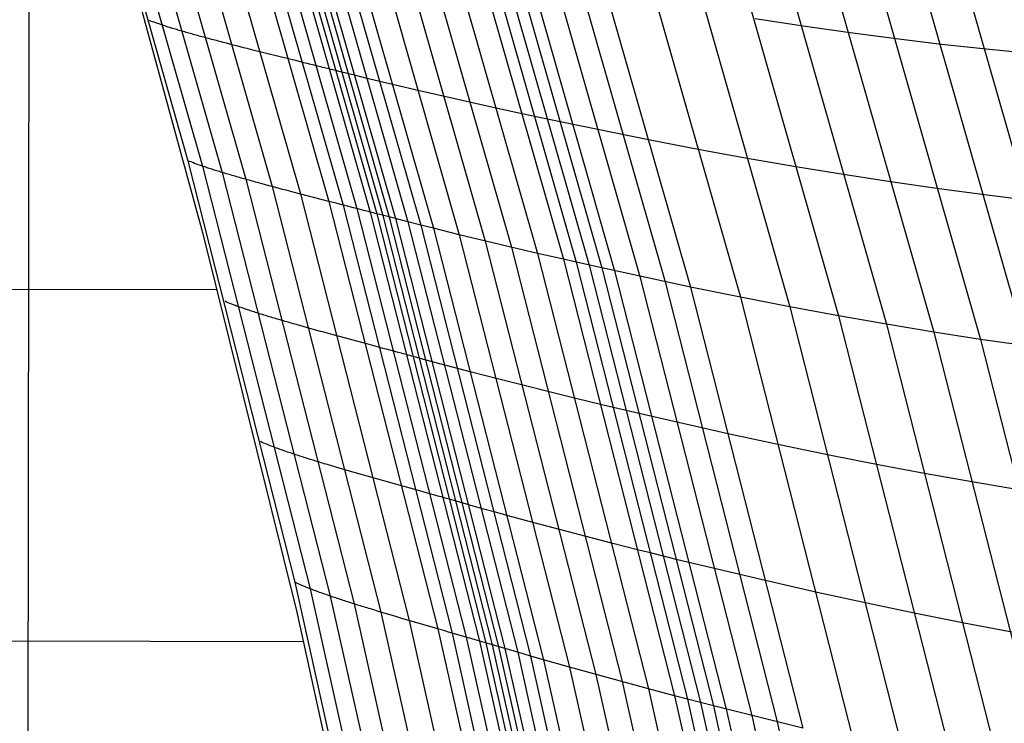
# Model space of a CAD drawing. Extents: x -260 to 296, y -277 to 294.
# Tile 165 of 241: x 219 to 236, y 26 to 39. Entities that reach past the tile are written whole.
import ezdxf

# ---------------------------------------------------------------- set-up
doc = ezdxf.new("R2010")
doc.units = 0
doc.layers.add('PREDEFINITO', color=7, linetype='CONTINUOUS')

msp = doc.modelspace()

# ---------------------------------------------------------------- linework, layer by layer
at = {"layer": 'PREDEFINITO'}
for p, q in [((218.802, -72.49, 462.728), (218.978, 45.786, 442.354)), ((219.665, 43.618, 442.817), (221.792, 36.16, 443.984)), ((219.913, 43.538, 441.878), (222.05, 36.062, 443.038)), ((220.254, 43.444, 441.282), (222.4, 35.951, 442.438)), ((220.669, 43.339, 440.951), (222.821, 35.829, 442.107)), ((221.134, 43.227, 440.806), (223.291, 35.7, 441.964)), ((221.63, 43.113, 440.77), (223.791, 35.568, 441.93)), ((222.135, 42.998, 440.763), (224.3, 35.436, 441.926)), ((222.384, 42.943, 440.746), (224.551, 35.371, 441.91)), ((222.627, 42.888, 440.707), (224.796, 35.308, 441.871)), ((222.862, 42.835, 440.636), (225.034, 35.247, 441.801)), ((222.976, 42.81, 440.585), (225.149, 35.217, 441.75)), ((223.086, 42.785, 440.523), (225.261, 35.188, 441.688)), ((223.196, 42.761, 440.455), (225.371, 35.159, 441.621)), ((223.305, 42.736, 440.39), (225.482, 35.13, 441.555)), ((223.527, 42.687, 440.265), (225.706, 35.073, 441.43)), ((223.75, 42.639, 440.147), (225.932, 35.015, 441.312)), ((223.975, 42.59, 440.035), (226.16, 34.958, 441.2)), ((224.429, 42.494, 439.825), (226.619, 34.844, 440.991)), ((224.886, 42.399, 439.628), (227.081, 34.732, 440.794)), ((225.346, 42.306, 439.437), (227.545, 34.622, 440.602)), ((225.805, 42.215, 439.243), (228.009, 34.513, 440.408)), ((226.261, 42.126, 439.04), (228.47, 34.407, 440.205)), ((226.488, 42.082, 438.933), (228.699, 34.355, 440.097)), ((226.713, 42.04, 438.82), (228.927, 34.304, 439.985)), ((226.937, 41.998, 438.705), (229.153, 34.253, 439.869)), ((227.161, 41.956, 438.588), (229.38, 34.203, 439.752)), ((227.608, 41.875, 438.354), (229.831, 34.104, 439.516)), ((220.181, 41.705, 442.845), (222.052, 34.884, 443.753)), ((228.053, 41.795, 438.116), (230.281, 34.008, 439.277)), ((228.497, 41.718, 437.873), (230.729, 33.914, 439.034)), ((229.377, 41.572, 437.375), (231.619, 33.734, 438.532)), ((230.247, 41.435, 436.853), (232.498, 33.563, 438.006)), ((231.104, 41.307, 436.307), (233.365, 33.403, 437.456)), ((231.95, 41.19, 435.742), (234.219, 33.253, 436.886)), ((232.783, 41.083, 435.157), (235.061, 33.113, 436.296)), ((233.602, 40.985, 434.552), (235.888, 32.984, 435.685)), ((234.405, 40.898, 433.928), (236.701, 32.866, 435.054)), ((235.194, 40.822, 433.287), (237.497, 32.758, 434.405)), ((221.133, 38.642, 443.454), (221.107, 38.653, 443.594)), ((221.161, 38.631, 443.321), (221.133, 38.642, 443.454)), ((221.191, 38.62, 443.194), (221.161, 38.631, 443.321)), ((221.222, 38.609, 443.074), (221.191, 38.62, 443.194)), ((221.255, 38.597, 442.959), (221.222, 38.609, 443.074)), ((221.289, 38.585, 442.85), (221.255, 38.597, 442.959)), ((221.325, 38.573, 442.747), (221.289, 38.585, 442.85)), ((221.362, 38.561, 442.65), (221.325, 38.573, 442.747)), ((221.401, 38.549, 442.558), (221.362, 38.561, 442.65)), ((221.421, 38.542, 442.514), (221.401, 38.549, 442.558)), ((221.441, 38.536, 442.471), (221.421, 38.542, 442.514)), ((221.462, 38.529, 442.43), (221.441, 38.536, 442.471)), ((221.483, 38.523, 442.389), (221.462, 38.529, 442.43)), ((232.732, 38.552, 436.122), (231.883, 38.68, 436.689)), ((233.568, 38.433, 435.535), (232.732, 38.552, 436.122)), ((221.504, 38.516, 442.35), (221.483, 38.523, 442.389)), ((221.526, 38.51, 442.313), (221.504, 38.516, 442.35)), ((221.547, 38.503, 442.276), (221.526, 38.51, 442.313)), ((221.57, 38.496, 442.241), (221.547, 38.503, 442.276)), ((221.592, 38.49, 442.206), (221.57, 38.496, 442.241)), ((221.615, 38.483, 442.173), (221.592, 38.49, 442.206)), ((221.638, 38.476, 442.141), (221.615, 38.483, 442.173)), ((221.662, 38.469, 442.11), (221.638, 38.476, 442.141)), ((221.685, 38.462, 442.081), (221.662, 38.469, 442.11)), ((221.709, 38.455, 442.052), (221.685, 38.462, 442.081)), ((221.734, 38.448, 442.024), (221.709, 38.455, 442.052)), ((221.758, 38.441, 441.997), (221.734, 38.448, 442.024)), ((221.783, 38.434, 441.972), (221.758, 38.441, 441.997)), ((221.808, 38.427, 441.947), (221.783, 38.434, 441.972)), ((221.833, 38.42, 441.923), (221.808, 38.427, 441.947)), ((221.859, 38.413, 441.901), (221.833, 38.42, 441.923)), ((221.885, 38.406, 441.879), (221.859, 38.413, 441.901)), ((221.911, 38.398, 441.858), (221.885, 38.406, 441.879)), ((221.937, 38.391, 441.838), (221.911, 38.398, 441.858)), ((221.964, 38.384, 441.818), (221.937, 38.391, 441.838)), ((221.991, 38.376, 441.8), (221.964, 38.384, 441.818)), ((222.018, 38.369, 441.783), (221.991, 38.376, 441.8)), ((222.045, 38.361, 441.766), (222.018, 38.369, 441.783)), ((222.072, 38.354, 441.75), (222.045, 38.361, 441.766)), ((222.1, 38.347, 441.735), (222.072, 38.354, 441.75)), ((234.39, 38.326, 434.929), (233.568, 38.433, 435.535)), ((222.128, 38.339, 441.721), (222.1, 38.347, 441.735)), ((222.156, 38.332, 441.707), (222.128, 38.339, 441.721)), ((222.184, 38.324, 441.694), (222.156, 38.332, 441.707)), ((222.212, 38.316, 441.682), (222.184, 38.324, 441.694)), ((222.241, 38.309, 441.67), (222.212, 38.316, 441.682)), ((222.27, 38.301, 441.659), (222.241, 38.309, 441.67)), ((222.299, 38.294, 441.649), (222.27, 38.301, 441.659)), ((222.328, 38.286, 441.639), (222.299, 38.294, 441.649)), ((222.357, 38.278, 441.63), (222.328, 38.286, 441.639)), ((222.387, 38.27, 441.622), (222.357, 38.278, 441.63)), ((222.416, 38.263, 441.614), (222.387, 38.27, 441.622)), ((222.476, 38.247, 441.6), (222.416, 38.263, 441.614)), ((222.536, 38.232, 441.587), (222.476, 38.247, 441.6)), ((222.597, 38.216, 441.577), (222.536, 38.232, 441.587)), ((222.658, 38.2, 441.568), (222.597, 38.216, 441.577)), ((222.719, 38.185, 441.561), (222.658, 38.2, 441.568)), ((222.781, 38.169, 441.555), (222.719, 38.185, 441.561)), ((235.197, 38.228, 434.303), (234.39, 38.326, 434.929)), ((235.988, 38.141, 433.658), (235.197, 38.228, 434.303)), ((222.844, 38.153, 441.551), (222.781, 38.169, 441.555)), ((222.969, 38.121, 441.545), (222.844, 38.153, 441.551)), ((223.603, 37.964, 441.537), (222.969, 38.121, 441.545)), ((236.762, 38.065, 432.997), (235.988, 38.141, 433.658)), ((223.728, 37.933, 441.531), (223.603, 37.964, 441.537)), ((223.791, 37.917, 441.526), (223.728, 37.933, 441.531)), ((223.853, 37.902, 441.521), (223.791, 37.917, 441.526)), ((223.915, 37.887, 441.514), (223.853, 37.902, 441.521)), ((223.976, 37.872, 441.505), (223.915, 37.887, 441.514)), ((224.037, 37.857, 441.494), (223.976, 37.872, 441.505)), ((224.098, 37.842, 441.482), (224.037, 37.857, 441.494)), ((224.158, 37.827, 441.468), (224.098, 37.842, 441.482)), ((224.188, 37.819, 441.46), (224.158, 37.827, 441.468)), ((224.218, 37.812, 441.451), (224.188, 37.819, 441.46)), ((224.247, 37.805, 441.442), (224.218, 37.812, 441.451)), ((224.276, 37.798, 441.433), (224.247, 37.805, 441.442)), ((224.306, 37.79, 441.422), (224.276, 37.798, 441.433)), ((224.335, 37.783, 441.411), (224.306, 37.79, 441.422)), ((224.364, 37.776, 441.4), (224.335, 37.783, 441.411)), ((224.392, 37.769, 441.388), (224.364, 37.776, 441.4)), ((224.421, 37.762, 441.375), (224.392, 37.769, 441.388)), ((224.449, 37.755, 441.361), (224.421, 37.762, 441.375)), ((224.477, 37.748, 441.346), (224.449, 37.755, 441.361)), ((224.505, 37.741, 441.331), (224.477, 37.748, 441.346)), ((224.781, 37.672, 441.166), (224.505, 37.741, 441.331)), ((225.004, 37.618, 441.041), (224.781, 37.672, 441.166)), ((225.229, 37.563, 440.923), (225.004, 37.618, 441.041)), ((225.456, 37.509, 440.811), (225.229, 37.563, 440.923)), ((225.913, 37.401, 440.601), (225.456, 37.509, 440.811)), ((227.299, 37.087, 440.019), (225.913, 37.401, 440.601)), ((227.759, 36.987, 439.816), (227.299, 37.087, 440.019)), ((227.987, 36.938, 439.708), (227.759, 36.987, 439.816)), ((228.44, 36.842, 439.48), (227.987, 36.938, 439.708)), ((230.011, 36.523, 438.646), (228.44, 36.842, 439.48)), ((230.897, 36.354, 438.145), (230.011, 36.523, 438.646)), ((231.773, 36.194, 437.621), (230.897, 36.354, 438.145)), ((221.792, 36.16, 443.984), (223.694, 28.665, 445.155)), ((221.818, 36.148, 443.844), (221.792, 36.16, 443.984)), ((221.847, 36.137, 443.71), (221.818, 36.148, 443.844)), ((221.877, 36.125, 443.583), (221.847, 36.137, 443.71)), ((221.908, 36.113, 443.462), (221.877, 36.125, 443.583)), ((221.942, 36.101, 443.348), (221.908, 36.113, 443.462)), ((221.976, 36.088, 443.239), (221.942, 36.101, 443.348)), ((222.013, 36.075, 443.135), (221.976, 36.088, 443.239)), ((232.637, 36.045, 437.072), (231.773, 36.194, 437.621)), ((222.05, 36.062, 443.038), (222.013, 36.075, 443.135)), ((222.09, 36.049, 442.945), (222.05, 36.062, 443.038)), ((222.05, 36.062, 443.038), (223.963, 28.55, 444.203)), ((222.11, 36.042, 442.901), (222.09, 36.049, 442.945)), ((222.13, 36.036, 442.858), (222.11, 36.042, 442.901)), ((222.151, 36.029, 442.817), (222.13, 36.036, 442.858)), ((222.172, 36.022, 442.777), (222.151, 36.029, 442.817)), ((222.194, 36.015, 442.737), (222.172, 36.022, 442.777)), ((222.215, 36.008, 442.7), (222.194, 36.015, 442.737)), ((222.237, 36.001, 442.663), (222.215, 36.008, 442.7)), ((222.26, 35.994, 442.627), (222.237, 36.001, 442.663)), ((222.282, 35.987, 442.593), (222.26, 35.994, 442.627)), ((222.305, 35.98, 442.56), (222.282, 35.987, 442.593)), ((222.329, 35.973, 442.528), (222.305, 35.98, 442.56)), ((222.352, 35.965, 442.497), (222.329, 35.973, 442.528)), ((222.376, 35.958, 442.467), (222.352, 35.965, 442.497)), ((222.4, 35.951, 442.438), (222.376, 35.958, 442.467)), ((222.425, 35.943, 442.411), (222.4, 35.951, 442.438)), ((222.4, 35.951, 442.438), (224.321, 28.421, 443.601)), ((222.449, 35.936, 442.384), (222.425, 35.943, 442.411)), ((222.474, 35.929, 442.358), (222.449, 35.936, 442.384)), ((222.5, 35.921, 442.334), (222.474, 35.929, 442.358)), ((222.525, 35.914, 442.31), (222.5, 35.921, 442.334)), ((222.551, 35.906, 442.287), (222.525, 35.914, 442.31)), ((222.577, 35.898, 442.265), (222.551, 35.906, 442.287)), ((233.489, 35.906, 436.504), (232.637, 36.045, 437.072)), ((234.327, 35.777, 435.915), (233.489, 35.906, 436.504)), ((222.603, 35.891, 442.244), (222.577, 35.898, 442.265)), ((222.629, 35.883, 442.224), (222.603, 35.891, 442.244)), ((222.656, 35.876, 442.205), (222.629, 35.883, 442.224)), ((222.683, 35.868, 442.187), (222.656, 35.876, 442.205)), ((222.71, 35.86, 442.169), (222.683, 35.868, 442.187)), ((222.738, 35.852, 442.152), (222.71, 35.86, 442.169)), ((222.765, 35.844, 442.137), (222.738, 35.852, 442.152)), ((222.793, 35.837, 442.121), (222.765, 35.844, 442.137)), ((222.821, 35.829, 442.107), (222.793, 35.837, 442.121)), ((222.849, 35.821, 442.093), (222.821, 35.829, 442.107)), ((222.821, 35.829, 442.107), (224.747, 28.282, 443.269)), ((222.877, 35.813, 442.08), (222.849, 35.821, 442.093)), ((222.906, 35.805, 442.068), (222.877, 35.813, 442.08)), ((222.935, 35.797, 442.057), (222.906, 35.805, 442.068)), ((222.963, 35.789, 442.046), (222.935, 35.797, 442.057)), ((222.992, 35.781, 442.036), (222.963, 35.789, 442.046)), ((223.022, 35.773, 442.026), (222.992, 35.781, 442.036)), ((223.051, 35.765, 442.017), (223.022, 35.773, 442.026)), ((223.081, 35.757, 442.008), (223.051, 35.765, 442.017)), ((223.11, 35.749, 442.001), (223.081, 35.757, 442.008)), ((223.17, 35.733, 441.986), (223.11, 35.749, 442.001)), ((223.23, 35.716, 441.974), (223.17, 35.733, 441.986)), ((235.152, 35.658, 435.306), (234.327, 35.777, 435.915)), ((223.291, 35.7, 441.964), (223.23, 35.716, 441.974)), ((223.353, 35.683, 441.955), (223.291, 35.7, 441.964)), ((223.291, 35.7, 441.964), (225.222, 28.136, 443.128)), ((223.414, 35.667, 441.948), (223.353, 35.683, 441.955)), ((223.476, 35.65, 441.943), (223.414, 35.667, 441.948)), ((223.539, 35.634, 441.938), (223.476, 35.65, 441.943)), ((223.665, 35.601, 441.933), (223.539, 35.634, 441.938)), ((224.3, 35.436, 441.926), (223.665, 35.601, 441.933)), ((223.791, 35.568, 441.93), (225.726, 27.986, 443.096)), ((235.962, 35.551, 434.678), (235.152, 35.658, 435.306)), ((224.426, 35.403, 441.92), (224.3, 35.436, 441.926)), ((224.3, 35.436, 441.926), (226.238, 27.836, 443.094)), ((224.488, 35.387, 441.915), (224.426, 35.403, 441.92)), ((224.551, 35.371, 441.91), (224.488, 35.387, 441.915)), ((236.756, 35.453, 434.031), (235.962, 35.551, 434.678)), ((224.613, 35.355, 441.903), (224.551, 35.371, 441.91)), ((224.551, 35.371, 441.91), (226.49, 27.763, 443.079)), ((224.674, 35.339, 441.894), (224.613, 35.355, 441.903)), ((224.736, 35.324, 441.884), (224.674, 35.339, 441.894)), ((224.796, 35.308, 441.871), (224.736, 35.324, 441.884)), ((224.857, 35.292, 441.857), (224.796, 35.308, 441.871)), ((224.796, 35.308, 441.871), (226.738, 27.691, 443.042)), ((224.887, 35.285, 441.849), (224.857, 35.292, 441.857)), ((224.916, 35.277, 441.841), (224.887, 35.285, 441.849)), ((224.946, 35.269, 441.832), (224.916, 35.277, 441.841)), ((224.975, 35.262, 441.822), (224.946, 35.269, 441.832)), ((225.005, 35.254, 441.812), (224.975, 35.262, 441.822)), ((225.034, 35.247, 441.801), (225.005, 35.254, 441.812)), ((225.063, 35.239, 441.789), (225.034, 35.247, 441.801)), ((225.034, 35.247, 441.801), (226.977, 27.621, 442.972)), ((225.092, 35.232, 441.777), (225.063, 35.239, 441.789)), ((225.12, 35.224, 441.764), (225.092, 35.232, 441.777)), ((225.149, 35.217, 441.75), (225.12, 35.224, 441.764)), ((225.177, 35.21, 441.736), (225.149, 35.217, 441.75)), ((225.149, 35.217, 441.75), (227.093, 27.587, 442.922)), ((225.205, 35.202, 441.721), (225.177, 35.21, 441.736)), ((225.482, 35.13, 441.555), (225.205, 35.202, 441.721)), ((225.261, 35.188, 441.688), (227.206, 27.553, 442.859)), ((225.371, 35.159, 441.621), (227.318, 27.52, 442.792)), ((225.706, 35.073, 441.43), (225.482, 35.13, 441.555)), ((225.482, 35.13, 441.555), (227.431, 27.487, 442.726)), ((225.932, 35.015, 441.312), (225.706, 35.073, 441.43)), ((225.706, 35.073, 441.43), (227.657, 27.421, 442.601)), ((222.052, 34.884, 443.753), (223.731, 28.135, 444.737)), ((226.16, 34.958, 441.2), (225.932, 35.015, 441.312)), ((225.932, 35.015, 441.312), (227.885, 27.355, 442.483)), ((226.619, 34.844, 440.991), (226.16, 34.958, 441.2)), ((226.16, 34.958, 441.2), (228.115, 27.289, 442.371)), ((228.009, 34.513, 440.408), (226.619, 34.844, 440.991)), ((226.619, 34.844, 440.991), (228.579, 27.158, 442.161)), ((227.081, 34.732, 440.794), (229.046, 27.028, 441.965)), ((227.545, 34.622, 440.602), (229.514, 26.9, 441.773)), ((228.47, 34.407, 440.205), (228.009, 34.513, 440.408)), ((228.009, 34.513, 440.408), (229.982, 26.774, 441.579)), ((228.699, 34.355, 440.097), (228.47, 34.407, 440.205)), ((228.47, 34.407, 440.205), (230.447, 26.65, 441.376)), ((229.153, 34.253, 439.869), (228.699, 34.355, 440.097)), ((228.699, 34.355, 440.097), (230.678, 26.59, 441.268)), ((228.927, 34.304, 439.985), (230.908, 26.53, 441.155)), ((230.729, 33.914, 439.034), (229.153, 34.253, 439.869)), ((229.153, 34.253, 439.869), (231.137, 26.471, 441.038)), ((229.38, 34.203, 439.752), (231.365, 26.412, 440.921)), ((98.434, 34.13, 463.946), (222.316, 33.87, 443.896)), ((229.831, 34.104, 439.516), (231.821, 26.296, 440.684)), ((230.281, 34.008, 439.277), (232.275, 26.183, 440.444)), ((231.619, 33.734, 438.532), (230.729, 33.914, 439.034)), ((230.729, 33.914, 439.034), (232.728, 26.072, 440.199)), ((222.479, 33.648, 444.234), (222.452, 33.66, 444.375)), ((222.508, 33.636, 444.1), (222.479, 33.648, 444.234)), ((222.538, 33.624, 443.973), (222.508, 33.636, 444.1)), ((232.498, 33.563, 438.006), (231.619, 33.734, 438.532)), ((231.619, 33.734, 438.532), (233.626, 25.857, 439.695)), ((222.571, 33.611, 443.852), (222.538, 33.624, 443.973)), ((222.604, 33.598, 443.737), (222.571, 33.611, 443.852)), ((222.639, 33.585, 443.628), (222.604, 33.598, 443.737)), ((222.676, 33.571, 443.524), (222.639, 33.585, 443.628)), ((222.714, 33.557, 443.426), (222.676, 33.571, 443.524)), ((222.754, 33.543, 443.334), (222.714, 33.557, 443.426)), ((222.774, 33.536, 443.29), (222.754, 33.543, 443.334)), ((222.795, 33.529, 443.247), (222.774, 33.536, 443.29)), ((222.816, 33.522, 443.205), (222.795, 33.529, 443.247)), ((222.837, 33.515, 443.165), (222.816, 33.522, 443.205)), ((222.859, 33.508, 443.125), (222.837, 33.515, 443.165)), ((222.88, 33.5, 443.088), (222.859, 33.508, 443.125)), ((222.903, 33.493, 443.051), (222.88, 33.5, 443.088)), ((222.925, 33.486, 443.015), (222.903, 33.493, 443.051)), ((222.948, 33.478, 442.981), (222.925, 33.486, 443.015)), ((222.971, 33.471, 442.948), (222.948, 33.478, 442.981)), ((222.995, 33.463, 442.916), (222.971, 33.471, 442.948)), ((223.018, 33.455, 442.885), (222.995, 33.463, 442.916)), ((223.042, 33.448, 442.855), (223.018, 33.455, 442.885)), ((233.365, 33.403, 437.456), (232.498, 33.563, 438.006)), ((232.498, 33.563, 438.006), (234.513, 25.653, 439.165)), ((223.067, 33.44, 442.826), (223.042, 33.448, 442.855)), ((223.091, 33.432, 442.798), (223.067, 33.44, 442.826)), ((223.116, 33.425, 442.772), (223.091, 33.432, 442.798)), ((223.141, 33.417, 442.746), (223.116, 33.425, 442.772)), ((223.167, 33.409, 442.721), (223.141, 33.417, 442.746)), ((223.192, 33.401, 442.697), (223.167, 33.409, 442.721)), ((223.218, 33.393, 442.675), (223.192, 33.401, 442.697)), ((223.244, 33.385, 442.653), (223.218, 33.393, 442.675)), ((223.271, 33.377, 442.632), (223.244, 33.385, 442.653)), ((223.297, 33.369, 442.612), (223.271, 33.377, 442.632)), ((223.324, 33.361, 442.592), (223.297, 33.369, 442.612)), ((223.351, 33.353, 442.574), (223.324, 33.361, 442.592)), ((223.378, 33.345, 442.557), (223.351, 33.353, 442.574)), ((223.406, 33.337, 442.54), (223.378, 33.345, 442.557)), ((223.433, 33.329, 442.524), (223.406, 33.337, 442.54)), ((223.461, 33.321, 442.509), (223.433, 33.329, 442.524)), ((223.489, 33.312, 442.495), (223.461, 33.321, 442.509)), ((223.518, 33.304, 442.481), (223.489, 33.312, 442.495)), ((223.546, 33.296, 442.468), (223.518, 33.304, 442.481)), ((223.575, 33.287, 442.456), (223.546, 33.296, 442.468)), ((223.603, 33.279, 442.444), (223.575, 33.287, 442.456)), ((223.632, 33.271, 442.433), (223.603, 33.279, 442.444)), ((234.219, 33.253, 436.886), (233.365, 33.403, 437.456)), ((233.365, 33.403, 437.456), (235.388, 25.46, 438.611)), ((223.662, 33.262, 442.423), (223.632, 33.271, 442.433)), ((223.691, 33.254, 442.414), (223.662, 33.262, 442.423)), ((223.72, 33.246, 442.405), (223.691, 33.254, 442.414)), ((223.75, 33.237, 442.396), (223.72, 33.246, 442.405)), ((223.78, 33.229, 442.388), (223.75, 33.237, 442.396)), ((223.84, 33.212, 442.374), (223.78, 33.229, 442.388)), ((223.9, 33.195, 442.362), (223.84, 33.212, 442.374)), ((223.961, 33.178, 442.352), (223.9, 33.195, 442.362)), ((224.023, 33.16, 442.343), (223.961, 33.178, 442.352)), ((224.085, 33.143, 442.337), (224.023, 33.16, 442.343)), ((224.147, 33.126, 442.331), (224.085, 33.143, 442.337)), ((224.209, 33.109, 442.327), (224.147, 33.126, 442.331)), ((224.335, 33.074, 442.321), (224.209, 33.109, 442.327)), ((235.061, 33.113, 436.296), (234.219, 33.253, 436.886)), ((234.219, 33.253, 436.886), (236.25, 25.277, 438.036)), ((235.888, 32.984, 435.685), (235.061, 33.113, 436.296)), ((235.061, 33.113, 436.296), (237.1, 25.105, 437.44)), ((224.972, 32.902, 442.315), (224.335, 33.074, 442.321)), ((236.701, 32.866, 435.054), (235.888, 32.984, 435.685)), ((235.888, 32.984, 435.685), (237.935, 24.943, 436.823)), ((225.098, 32.868, 442.31), (224.972, 32.902, 442.315)), ((225.161, 32.851, 442.305), (225.098, 32.868, 442.31)), ((225.224, 32.834, 442.3), (225.161, 32.851, 442.305)), ((225.286, 32.818, 442.293), (225.224, 32.834, 442.3)), ((225.348, 32.801, 442.284), (225.286, 32.818, 442.293)), ((225.409, 32.784, 442.274), (225.348, 32.801, 442.284)), ((225.47, 32.768, 442.262), (225.409, 32.784, 442.274)), ((225.53, 32.752, 442.248), (225.47, 32.768, 442.262)), ((225.56, 32.744, 442.24), (225.53, 32.752, 442.248)), ((225.59, 32.736, 442.231), (225.56, 32.744, 442.24)), ((225.62, 32.728, 442.222), (225.59, 32.736, 442.231)), ((225.65, 32.72, 442.213), (225.62, 32.728, 442.222)), ((225.679, 32.712, 442.202), (225.65, 32.72, 442.213)), ((225.708, 32.704, 442.191), (225.679, 32.712, 442.202)), ((225.737, 32.696, 442.18), (225.708, 32.704, 442.191)), ((225.766, 32.688, 442.168), (225.737, 32.696, 442.18)), ((225.795, 32.68, 442.155), (225.766, 32.688, 442.168)), ((225.823, 32.673, 442.141), (225.795, 32.68, 442.155)), ((225.852, 32.665, 442.126), (225.823, 32.673, 442.141)), ((225.88, 32.657, 442.111), (225.852, 32.665, 442.126)), ((226.158, 32.581, 441.946), (225.88, 32.657, 442.111)), ((226.383, 32.521, 441.821), (226.158, 32.581, 441.946)), ((226.61, 32.461, 441.703), (226.383, 32.521, 441.821)), ((226.838, 32.401, 441.591), (226.61, 32.461, 441.703)), ((227.299, 32.281, 441.381), (226.838, 32.401, 441.591)), ((228.694, 31.932, 440.799), (227.299, 32.281, 441.381)), ((229.156, 31.821, 440.595), (228.694, 31.932, 440.799)), ((229.386, 31.766, 440.488), (229.156, 31.821, 440.595)), ((229.841, 31.658, 440.259), (229.386, 31.766, 440.488)), ((231.423, 31.299, 439.422), (229.841, 31.658, 440.259)), ((232.315, 31.107, 438.92), (231.423, 31.299, 439.422)), ((223.113, 31.153, 444.624), (223.085, 31.166, 444.764)), ((223.142, 31.14, 444.49), (223.113, 31.153, 444.624)), ((223.173, 31.127, 444.362), (223.142, 31.14, 444.49)), ((223.206, 31.113, 444.241), (223.173, 31.127, 444.362)), ((223.24, 31.1, 444.125), (223.206, 31.113, 444.241)), ((223.275, 31.086, 444.016), (223.24, 31.1, 444.125)), ((223.312, 31.071, 443.912), (223.275, 31.086, 444.016)), ((223.351, 31.057, 443.814), (223.312, 31.071, 443.912)), ((223.391, 31.042, 443.721), (223.351, 31.057, 443.814)), ((223.411, 31.035, 443.677), (223.391, 31.042, 443.721)), ((223.432, 31.027, 443.634), (223.411, 31.035, 443.677)), ((223.453, 31.02, 443.592), (223.432, 31.027, 443.634)), ((223.475, 31.012, 443.552), (223.453, 31.02, 443.592)), ((223.496, 31.005, 443.513), (223.475, 31.012, 443.552)), ((223.519, 30.997, 443.475), (223.496, 31.005, 443.513)), ((233.197, 30.926, 438.393), (232.315, 31.107, 438.92)), ((223.541, 30.989, 443.438), (223.519, 30.997, 443.475)), ((223.564, 30.981, 443.403), (223.541, 30.989, 443.438)), ((223.587, 30.974, 443.368), (223.564, 30.981, 443.403)), ((223.61, 30.966, 443.335), (223.587, 30.974, 443.368)), ((223.634, 30.958, 443.303), (223.61, 30.966, 443.335)), ((223.657, 30.95, 443.272), (223.634, 30.958, 443.303)), ((223.682, 30.942, 443.242), (223.657, 30.95, 443.272)), ((223.706, 30.934, 443.213), (223.682, 30.942, 443.242)), ((223.731, 30.926, 443.185), (223.706, 30.934, 443.213)), ((223.756, 30.918, 443.158), (223.731, 30.926, 443.185)), ((223.781, 30.909, 443.133), (223.756, 30.918, 443.158)), ((223.806, 30.901, 443.108), (223.781, 30.909, 443.133)), ((223.832, 30.893, 443.084), (223.806, 30.901, 443.108)), ((223.858, 30.885, 443.061), (223.832, 30.893, 443.084)), ((223.884, 30.876, 443.04), (223.858, 30.885, 443.061)), ((223.911, 30.868, 443.019), (223.884, 30.876, 443.04)), ((223.938, 30.86, 442.998), (223.911, 30.868, 443.019)), ((223.964, 30.851, 442.979), (223.938, 30.86, 442.998)), ((223.992, 30.843, 442.961), (223.964, 30.851, 442.979)), ((224.019, 30.834, 442.943), (223.992, 30.843, 442.961)), ((224.047, 30.826, 442.927), (224.019, 30.834, 442.943)), ((224.074, 30.817, 442.911), (224.047, 30.826, 442.927)), ((234.067, 30.754, 437.842), (233.197, 30.926, 438.393)), ((224.102, 30.809, 442.896), (224.074, 30.817, 442.911)), ((224.13, 30.8, 442.881), (224.102, 30.809, 442.896)), ((224.159, 30.792, 442.868), (224.13, 30.8, 442.881)), ((224.187, 30.783, 442.855), (224.159, 30.792, 442.868)), ((224.216, 30.774, 442.843), (224.187, 30.783, 442.855)), ((224.245, 30.766, 442.831), (224.216, 30.774, 442.843)), ((224.274, 30.757, 442.82), (224.245, 30.766, 442.831)), ((224.303, 30.748, 442.81), (224.274, 30.757, 442.82)), ((224.333, 30.739, 442.801), (224.303, 30.748, 442.81)), ((224.362, 30.731, 442.792), (224.333, 30.739, 442.801)), ((224.392, 30.722, 442.783), (224.362, 30.731, 442.792)), ((224.422, 30.713, 442.775), (224.392, 30.722, 442.783)), ((224.482, 30.695, 442.761), (224.422, 30.713, 442.775)), ((224.543, 30.677, 442.749), (224.482, 30.695, 442.761)), ((224.604, 30.66, 442.739), (224.543, 30.677, 442.749)), ((224.666, 30.642, 442.731), (224.604, 30.66, 442.739)), ((234.924, 30.593, 437.27), (234.067, 30.754, 437.842)), ((224.728, 30.624, 442.724), (224.666, 30.642, 442.731)), ((224.79, 30.606, 442.719), (224.728, 30.624, 442.724)), ((224.853, 30.588, 442.714), (224.79, 30.606, 442.719)), ((224.979, 30.552, 442.709), (224.853, 30.588, 442.714)), ((225.617, 30.372, 442.704), (224.979, 30.552, 442.709)), ((235.768, 30.443, 436.677), (234.924, 30.593, 437.27)), ((225.744, 30.337, 442.699), (225.617, 30.372, 442.704)), ((225.807, 30.319, 442.695), (225.744, 30.337, 442.699)), ((225.869, 30.302, 442.689), (225.807, 30.319, 442.695)), ((225.932, 30.284, 442.682), (225.869, 30.302, 442.689)), ((236.598, 30.303, 436.064), (235.768, 30.443, 436.677)), ((225.994, 30.267, 442.674), (225.932, 30.284, 442.682)), ((226.055, 30.25, 442.663), (225.994, 30.267, 442.674)), ((226.116, 30.233, 442.651), (226.055, 30.25, 442.663)), ((226.177, 30.216, 442.637), (226.116, 30.233, 442.651)), ((226.207, 30.207, 442.629), (226.177, 30.216, 442.637)), ((226.237, 30.199, 442.621), (226.207, 30.207, 442.629)), ((226.267, 30.19, 442.612), (226.237, 30.199, 442.621)), ((226.296, 30.182, 442.602), (226.267, 30.19, 442.612)), ((226.326, 30.174, 442.592), (226.296, 30.182, 442.602)), ((226.355, 30.166, 442.581), (226.326, 30.174, 442.592)), ((226.384, 30.157, 442.57), (226.355, 30.166, 442.581)), ((226.413, 30.149, 442.558), (226.384, 30.157, 442.57)), ((226.442, 30.141, 442.545), (226.413, 30.149, 442.558)), ((226.471, 30.133, 442.531), (226.442, 30.141, 442.545)), ((226.499, 30.125, 442.516), (226.471, 30.133, 442.531)), ((226.527, 30.117, 442.501), (226.499, 30.125, 442.516)), ((226.807, 30.037, 442.336), (226.527, 30.117, 442.501)), ((227.032, 29.974, 442.211), (226.807, 30.037, 442.336)), ((227.26, 29.911, 442.092), (227.032, 29.974, 442.211)), ((227.489, 29.848, 441.98), (227.26, 29.911, 442.092)), ((227.951, 29.723, 441.771), (227.489, 29.848, 441.98)), ((229.35, 29.356, 441.188), (227.951, 29.723, 441.771)), ((229.814, 29.239, 440.985), (229.35, 29.356, 441.188)), ((230.045, 29.181, 440.877), (229.814, 29.239, 440.985)), ((230.502, 29.067, 440.648), (230.045, 29.181, 440.877)), ((232.088, 28.689, 439.81), (230.502, 29.067, 440.648)), ((223.694, 28.665, 445.155), (225.373, 21.142, 446.329)), ((223.722, 28.651, 445.014), (223.694, 28.665, 445.155)), ((223.752, 28.638, 444.88), (223.722, 28.651, 445.014)), ((223.784, 28.624, 444.752), (223.752, 28.638, 444.88)), ((223.816, 28.609, 444.63), (223.784, 28.624, 444.752)), ((223.851, 28.595, 444.514), (223.816, 28.609, 444.63)), ((223.887, 28.58, 444.405), (223.851, 28.595, 444.514)), ((223.924, 28.565, 444.301), (223.887, 28.58, 444.405)), ((223.963, 28.55, 444.203), (223.924, 28.565, 444.301)), ((224.004, 28.535, 444.11), (223.963, 28.55, 444.203)), ((223.963, 28.55, 444.203), (225.652, 21.01, 445.372)), ((232.983, 28.486, 439.307), (232.088, 28.689, 439.81)), ((224.024, 28.527, 444.066), (224.004, 28.535, 444.11)), ((224.045, 28.519, 444.023), (224.024, 28.527, 444.066)), ((224.067, 28.511, 443.981), (224.045, 28.519, 444.023)), ((224.088, 28.503, 443.94), (224.067, 28.511, 443.981)), ((224.11, 28.495, 443.901), (224.088, 28.503, 443.94)), ((224.132, 28.487, 443.863), (224.11, 28.495, 443.901)), ((224.155, 28.479, 443.826), (224.132, 28.487, 443.863)), ((224.178, 28.471, 443.791), (224.155, 28.479, 443.826)), ((224.201, 28.463, 443.756), (224.178, 28.471, 443.791)), ((224.224, 28.455, 443.723), (224.201, 28.463, 443.756)), ((224.248, 28.446, 443.691), (224.224, 28.455, 443.723)), ((224.272, 28.438, 443.66), (224.248, 28.446, 443.691)), ((224.296, 28.43, 443.63), (224.272, 28.438, 443.66)), ((224.321, 28.421, 443.601), (224.296, 28.43, 443.63)), ((224.346, 28.413, 443.573), (224.321, 28.421, 443.601)), ((224.321, 28.421, 443.601), (226.017, 20.864, 444.768)), ((224.371, 28.404, 443.546), (224.346, 28.413, 443.573)), ((224.396, 28.396, 443.521), (224.371, 28.404, 443.546)), ((224.422, 28.387, 443.496), (224.396, 28.396, 443.521)), ((224.448, 28.379, 443.472), (224.422, 28.387, 443.496)), ((224.474, 28.37, 443.449), (224.448, 28.379, 443.472)), ((233.868, 28.293, 438.778), (232.983, 28.486, 439.307)), ((224.5, 28.361, 443.427), (224.474, 28.37, 443.449)), ((224.527, 28.353, 443.406), (224.5, 28.361, 443.427)), ((224.554, 28.344, 443.386), (224.527, 28.353, 443.406)), ((224.581, 28.335, 443.367), (224.554, 28.344, 443.386)), ((224.608, 28.326, 443.349), (224.581, 28.335, 443.367)), ((224.635, 28.318, 443.331), (224.608, 28.326, 443.349)), ((224.663, 28.309, 443.315), (224.635, 28.318, 443.331)), ((224.691, 28.3, 443.299), (224.663, 28.309, 443.315)), ((224.719, 28.291, 443.284), (224.691, 28.3, 443.299)), ((224.747, 28.282, 443.269), (224.719, 28.291, 443.284)), ((224.776, 28.273, 443.256), (224.747, 28.282, 443.269)), ((224.747, 28.282, 443.269), (226.449, 20.707, 444.436)), ((224.804, 28.264, 443.243), (224.776, 28.273, 443.256)), ((224.833, 28.255, 443.231), (224.804, 28.264, 443.243)), ((224.862, 28.246, 443.219), (224.833, 28.255, 443.231)), ((224.892, 28.237, 443.208), (224.862, 28.246, 443.219)), ((224.921, 28.228, 443.198), (224.892, 28.237, 443.208)), ((224.95, 28.219, 443.189), (224.921, 28.228, 443.198)), ((224.98, 28.209, 443.18), (224.95, 28.219, 443.189)), ((225.01, 28.2, 443.171), (224.98, 28.209, 443.18)), ((225.04, 28.191, 443.164), (225.01, 28.2, 443.171)), ((234.74, 28.11, 438.226), (233.868, 28.293, 438.778)), ((223.731, 28.135, 444.737), (225.71, 19.078, 446.15)), ((225.1, 28.173, 443.15), (225.04, 28.191, 443.164)), ((225.161, 28.154, 443.138), (225.1, 28.173, 443.15)), ((225.222, 28.136, 443.128), (225.161, 28.154, 443.138)), ((225.284, 28.117, 443.119), (225.222, 28.136, 443.128)), ((225.222, 28.136, 443.128), (226.927, 20.543, 444.296)), ((225.346, 28.098, 443.113), (225.284, 28.117, 443.119)), ((225.409, 28.08, 443.107), (225.346, 28.098, 443.113)), ((225.472, 28.061, 443.103), (225.409, 28.08, 443.107)), ((225.598, 28.023, 443.098), (225.472, 28.061, 443.103)), ((226.238, 27.836, 443.094), (225.598, 28.023, 443.098)), ((235.6, 27.938, 437.652), (234.74, 28.11, 438.226)), ((98.43, 27.865, 464.296), (223.854, 27.611, 444.816)), ((225.726, 27.986, 443.096), (227.434, 20.376, 444.266)), ((236.447, 27.777, 437.058), (235.6, 27.938, 437.652)), ((226.364, 27.8, 443.089), (226.238, 27.836, 443.094)), ((226.238, 27.836, 443.094), (227.948, 20.209, 444.267)), ((226.428, 27.781, 443.085), (226.364, 27.8, 443.089)), ((226.49, 27.763, 443.079), (226.428, 27.781, 443.085)), ((226.553, 27.745, 443.072), (226.49, 27.763, 443.079)), ((226.49, 27.763, 443.079), (228.203, 20.127, 444.253)), ((226.615, 27.727, 443.064), (226.553, 27.745, 443.072)), ((226.677, 27.709, 443.054), (226.615, 27.727, 443.064)), ((226.738, 27.691, 443.042), (226.677, 27.709, 443.054)), ((226.799, 27.673, 443.028), (226.738, 27.691, 443.042)), ((226.738, 27.691, 443.042), (228.452, 20.046, 444.217)), ((226.829, 27.664, 443.02), (226.799, 27.673, 443.028)), ((226.859, 27.656, 443.012), (226.829, 27.664, 443.02)), ((226.889, 27.647, 443.003), (226.859, 27.656, 443.012)), ((226.918, 27.638, 442.993), (226.889, 27.647, 443.003)), ((226.948, 27.63, 442.983), (226.918, 27.638, 442.993)), ((226.977, 27.621, 442.972), (226.948, 27.63, 442.983)), ((227.007, 27.612, 442.96), (226.977, 27.621, 442.972)), ((226.977, 27.621, 442.972), (228.693, 19.967, 444.147)), ((227.036, 27.604, 442.948), (227.007, 27.612, 442.96)), ((227.065, 27.595, 442.935), (227.036, 27.604, 442.948)), ((227.093, 27.587, 442.922), (227.065, 27.595, 442.935)), ((227.122, 27.578, 442.907), (227.093, 27.587, 442.922)), ((227.093, 27.587, 442.922), (228.81, 19.929, 444.097)), ((227.15, 27.57, 442.892), (227.122, 27.578, 442.907)), ((227.431, 27.487, 442.726), (227.15, 27.57, 442.892)), ((227.206, 27.553, 442.859), (228.924, 19.891, 444.035)), ((227.318, 27.52, 442.792), (229.037, 19.853, 443.967)), ((227.657, 27.421, 442.601), (227.431, 27.487, 442.726)), ((227.431, 27.487, 442.726), (229.151, 19.816, 443.901)), ((227.885, 27.355, 442.483), (227.657, 27.421, 442.601)), ((227.657, 27.421, 442.601), (229.379, 19.741, 443.776)), ((228.115, 27.289, 442.371), (227.885, 27.355, 442.483)), ((227.885, 27.355, 442.483), (229.61, 19.666, 443.658)), ((228.579, 27.158, 442.161), (228.115, 27.289, 442.371)), ((228.115, 27.289, 442.371), (229.842, 19.591, 443.546)), ((229.982, 26.774, 441.579), (228.579, 27.158, 442.161)), ((228.579, 27.158, 442.161), (230.309, 19.442, 443.337)), ((229.046, 27.028, 441.965), (230.78, 19.295, 443.14)), ((229.514, 26.9, 441.773), (231.252, 19.15, 442.948)), ((230.447, 26.65, 441.376), (229.982, 26.774, 441.579)), ((229.982, 26.774, 441.579), (231.724, 19.006, 442.754)), ((230.678, 26.59, 441.268), (230.447, 26.65, 441.376)), ((230.447, 26.65, 441.376), (232.193, 18.866, 442.55)), ((231.137, 26.471, 441.038), (230.678, 26.59, 441.268)), ((230.678, 26.59, 441.268), (232.426, 18.796, 442.442)), ((230.908, 26.53, 441.155), (232.657, 18.728, 442.329)), ((232.728, 26.072, 440.199), (231.137, 26.471, 441.038)), ((231.137, 26.471, 441.038), (232.888, 18.66, 442.212)), ((231.365, 26.412, 440.921), (233.118, 18.592, 442.094)), ((231.821, 26.296, 440.684), (233.578, 18.459, 441.857)), ((232.275, 26.183, 440.444), (234.036, 18.329, 441.615))]:
    msp.add_line(p, q, dxfattribs=at)

doc.saveas('drawing.dxf')
